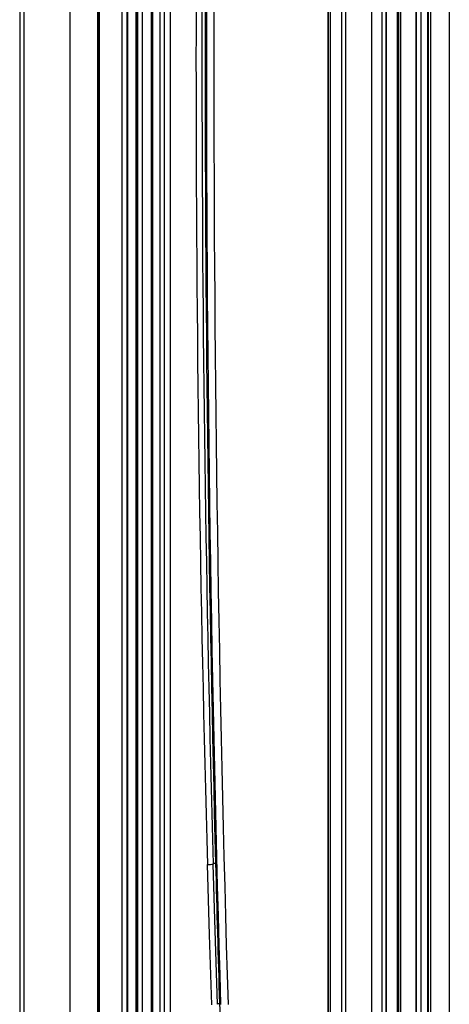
# Model space of a CAD drawing. Header units: millimetres. Extents: x 3811.49 to 3812.61, y 4795.07 to 4797.37.
# Tile 2 of 58: x 3811.49 to 3811.76, y 4795.72 to 4796.34. Entities that reach past the tile are written whole.
import ezdxf

# ---------------------------------------------------------------- set-up
doc = ezdxf.new("R2010")
doc.units = ezdxf.units.MM
doc.layers.add('SANINDUSA', color=3, linetype='Continuous')

msp = doc.modelspace()

# ---------------------------------------------------------------- linework, layer by layer
at = {"layer": 'SANINDUSA'}
for p, q in [((3811.49315, 4797.25155), (3811.49315, 4795.27155)), ((3811.49588, 4795.27155), (3811.49588, 4797.25155)), ((3811.52464, 4795.27155), (3811.52464, 4797.25155)), ((3811.54194, 4795.27155), (3811.54194, 4797.25155)), ((3811.54234, 4795.27258), (3811.54234, 4797.25051)), ((3811.54287, 4797.24403), (3811.54287, 4795.27906)), ((3811.55724, 4795.30959), (3811.55724, 4797.21269)), ((3811.55725, 4795.30959), (3811.55725, 4797.21269)), ((3811.56043, 4795.30991), (3811.56044, 4797.21269)), ((3811.56069, 4795.30992), (3811.56069, 4797.21269)), ((3811.56605, 4795.30992), (3811.56605, 4797.21269)), ((3811.56668, 4795.30992), (3811.56668, 4797.21269)), ((3811.56695, 4795.30992), (3811.56695, 4797.21269)), ((3811.57003, 4795.30992), (3811.57003, 4797.21269)), ((3811.57564, 4795.30992), (3811.57564, 4797.21318)), ((3811.57645, 4795.30992), (3811.57645, 4797.21318)), ((3811.58075, 4797.21318), (3811.58075, 4795.30992)), ((3811.58375, 4795.30992), (3811.58375, 4797.21318)), ((3811.58735, 4797.21318), (3811.58735, 4795.30992)), ((3811.68607, 4795.30991), (3811.68607, 4797.21319)), ((3811.68621, 4795.30991), (3811.68621, 4797.21319)), ((3811.68765, 4795.30991), (3811.68765, 4797.21319)), ((3811.69456, 4795.30991), (3811.69456, 4797.21319)), ((3811.69711, 4795.30991), (3811.69711, 4797.21319)), ((3811.71349, 4795.30855), (3811.71349, 4797.21455)), ((3811.71978, 4795.30855), (3811.71978, 4797.21455)), ((3811.72232, 4797.21155), (3811.72232, 4795.31155)), ((3811.72246, 4795.31155), (3811.72246, 4797.21155)), ((3811.7294, 4795.31155), (3811.7294, 4797.21155)), ((3811.73041, 4795.31155), (3811.73041, 4797.21155)), ((3811.73166, 4795.31155), (3811.73166, 4797.21155)), ((3811.74118, 4795.30855), (3811.74118, 4797.21455)), ((3811.74133, 4795.30855), (3811.74133, 4797.21455)), ((3811.74424, 4795.30855), (3811.74424, 4797.21455)), ((3811.74434, 4795.30855), (3811.74434, 4797.21455)), ((3811.74845, 4795.30855), (3811.74845, 4797.21455)), ((3811.74877, 4795.30855), (3811.74877, 4797.21455)), ((3811.75022, 4795.30855), (3811.75022, 4797.21455)), ((3811.76187, 4797.21455), (3811.76187, 4795.30855))]:
    msp.add_line(p, q, dxfattribs=at)
at = {"layer": 'SANINDUSA', "flags": 128}
for points in [[(3811.61334, 4795.71946), (3811.61192, 4795.76333), (3811.61061, 4795.8073)], [(3811.61692, 4795.7198), (3811.61542, 4795.76603), (3811.61423, 4795.80758)], [(3811.61687, 4795.72016), (3811.61736, 4795.7202), (3811.6181, 4795.72026)], [(3811.6181, 4795.72026), (3811.61866, 4795.70818), (3811.61964, 4795.69611), (3811.62107, 4795.68414), (3811.62297, 4795.67235), (3811.62538, 4795.66083), (3811.62833, 4795.64967), (3811.63145, 4795.6401), (3811.63513, 4795.63103), (3811.63794, 4795.62532), (3811.64106, 4795.62002), (3811.64451, 4795.61527), (3811.64812, 4795.61143), (3811.64986, 4795.61011)]]:
    msp.add_lwpolyline(points, dxfattribs=at)
at = {"layer": 'SANINDUSA'}
for centre, radius, start, end in [((3831.30876, 4796.31101), 19.69881, 178.279927, 181.720073), ((3831.31339, 4796.31101), 19.69881, 178.279927, 181.720073), ((3829.27352, 4796.31155), 17.6701, 178.364737, 181.635263), ((3829.60194, 4796.3119), 17.9948, 178.396259, 181.605979), ((3831.09275, 4796.31155), 19.4836, 178.518933, 181.481067), ((3811.61039, 4795.8331), 0.0258, 270.48988, 278.4335), ((3811.618, 4795.76794), 0.04009, 93.34573, 95.57124), ((3831.28196, 4796.31092), 19.67273, 181.465009, 181.720526)]:
    msp.add_arc(centre, radius, start, end, dxfattribs=at)

doc.saveas('drawing.dxf')
